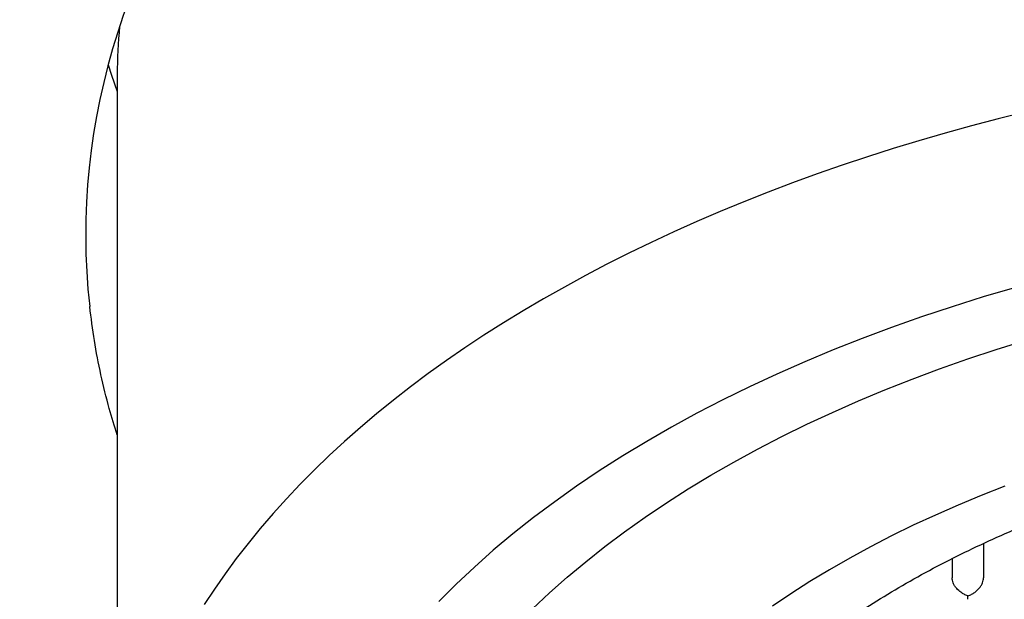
# Model space of a CAD drawing. Header units: millimetres. Extents: x 8 to 888, y 12 to 898.
# Tile 33 of 59: x 369.59 to 377.4, y 781.13 to 785.73. Entities that reach past the tile are written whole.
import ezdxf

# ---------------------------------------------------------------- set-up
doc = ezdxf.new("R2010")
doc.units = ezdxf.units.MM

msp = doc.modelspace()

# ---------------------------------------------------------------- linework, layer by layer
at = {"color": 7, "linetype": 'Continuous', "lineweight": 30}
for p, q in [((370.3629, 785.2951), (370.3629, 778.8466)), ((377.2379, 781.5764), (377.2379, 781.3045)), ((376.9879, 781.4554), (376.9879, 781.3045)), ((376.9879, 781.4554), (376.9879, 781.3045))]:
    msp.add_line(p, q, dxfattribs=at)
at = {"color": 7, "linetype": 'Continuous', "lineweight": 30, "flags": 128}
for points in [[(370.2917, 785.3726), (370.318, 785.2903), (370.3629, 785.1618)], [(377.5671, 784.9977), (377.3536, 784.9442), (377.142, 784.8885), (376.9325, 784.8305), (376.7249, 784.7701), (376.5196, 784.7076), (376.3164, 784.6428), (376.1156, 784.5758), (375.9171, 784.5066), (375.721, 784.4353), (375.5275, 784.3618), (375.3366, 784.2863), (375.1483, 784.2087), (374.9628, 784.1291), (374.7801, 784.0474), (374.6003, 783.9638), (374.4234, 783.8782), (374.2496, 783.7907), (374.0788, 783.7014), (373.9112, 783.6102), (373.7468, 783.5172), (373.5856, 783.4224), (373.4278, 783.3258), (373.2734, 783.2276), (373.1225, 783.1277), (372.975, 783.0262), (372.8311, 782.9231), (372.6909, 782.8185), (372.5543, 782.7123), (372.4214, 782.6047), (372.2923, 782.4956), (372.1671, 782.3852), (372.0457, 782.2734), (371.9282, 782.1603), (371.8147, 782.046), (371.7052, 781.9304), (371.5997, 781.8137), (371.4984, 781.6958), (371.4011, 781.5769), (371.3081, 781.4569), (371.2192, 781.3359), (371.1345, 781.214), (371.0542, 781.0912)], [(377.4825, 783.6044), (377.2334, 783.5311), (376.9879, 783.4542), (376.746, 783.3737), (376.508, 783.2898), (376.274, 783.2023), (376.0442, 783.1115), (375.8187, 783.0174), (375.5977, 782.9199), (375.3813, 782.8193), (375.1698, 782.7155), (374.9631, 782.6087), (374.7615, 782.4989), (374.5651, 782.3862), (374.3741, 782.2706), (374.1885, 782.1523), (374.0086, 782.0313), (373.8344, 781.9077), (373.666, 781.7816), (373.5035, 781.6531), (373.3472, 781.5223), (373.197, 781.3892), (373.0531, 781.2539), (372.9156, 781.1166)], [(373.6593, 781.0582), (373.7939, 781.1846), (373.9343, 781.3091), (374.0804, 781.4314), (374.2323, 781.5515), (374.3897, 781.6694), (374.5526, 781.785), (374.7208, 781.8981), (374.8943, 782.0087), (375.0729, 782.1167), (375.2565, 782.2221), (375.4449, 782.3248), (375.6381, 782.4246), (375.836, 782.5216), (376.0382, 782.6157), (376.2449, 782.7068), (376.4557, 782.7948), (376.6705, 782.8797), (376.8893, 782.9615), (377.1118, 783.04), (377.3379, 783.1152), (377.5675, 783.1871)], [(377.4068, 782.0319), (377.2198, 781.958), (377.0362, 781.8814), (376.8564, 781.8021), (376.6802, 781.7202), (376.508, 781.6357), (376.3398, 781.5488), (376.1757, 781.4594), (376.0159, 781.3676), (375.8604, 781.2736), (375.7094, 781.1772), (375.5629, 781.0788)]]:
    msp.add_lwpolyline(points, dxfattribs=at)
at = {"color": 7, "linetype": 'Continuous', "lineweight": 30}
msp.add_arc((374.13, 785.2947), 3.7671, 174.191, 179.99372, dxfattribs=at)
msp.add_ellipse((382.3629, 784.0248), major_axis=(12.25, 0), ratio=0.646328, start_param=6.212043, end_param=9.4967, dxfattribs=at)
for points, knots in [([(366.9957, 786.0402), (366.9957, 786.0386), (366.9958, 786.0363), (366.9962, 786.0267), (366.9967, 786.0171), (366.9972, 786.0055), (366.9982, 785.9835), (366.9995, 785.9573), (367.0009, 785.9297), (367.0021, 785.9064), (367.0036, 785.8801), (367.0052, 785.8516), (367.0069, 785.8238), (367.0088, 785.793), (367.0111, 785.7584), (367.0134, 785.7252), (367.0154, 785.6979), (367.017, 785.6757), (367.0187, 785.6535), (367.0207, 785.6283), (367.0233, 785.5968), (367.0264, 785.5589), (367.03, 785.5183), (367.0335, 785.4806), (367.0366, 785.4482), (367.0396, 785.4173), (367.0428, 785.386), (367.0459, 785.3562), (367.0488, 785.329), (367.0518, 785.3015), (367.0558, 785.2662), (367.0609, 785.222), (367.0668, 785.1735), (367.0726, 785.1272), (367.0792, 785.0769), (367.0866, 785.0223), (367.0951, 784.9619), (367.1037, 784.9028), (367.1124, 784.8463), (367.1204, 784.7952), (367.1287, 784.7445), (367.1374, 784.6927), (367.1466, 784.6392), (367.155, 784.5919), (367.1624, 784.5513), (367.1692, 784.515), (367.1759, 784.4796), (367.1826, 784.4451), (367.1897, 784.4089), (367.1993, 784.361), (367.2117, 784.3003), (367.226, 784.2329), (367.2396, 784.1708), (367.2523, 784.1146), (367.2652, 784.0584), (367.2789, 784.0001), (367.293, 783.9416), (367.3087, 783.8782), (367.3263, 783.8089), (367.3469, 783.7302), (367.3659, 783.6595), (367.3832, 783.5972), (367.3974, 783.5468), (367.4106, 783.5005), (367.423, 783.458), (367.436, 783.4141), (367.4507, 783.3651), (367.4671, 783.3115), (367.4842, 783.2567), (367.501, 783.2038), (367.5168, 783.1549), (367.5344, 783.1014), (367.5546, 783.0408), (367.5786, 782.9703), (367.6045, 782.8961), (367.6316, 782.8203), (367.6588, 782.7459), (367.6843, 782.6777), (367.7091, 782.6126), (367.735, 782.5459), (367.7626, 782.476), (367.7905, 782.4069), (367.8136, 782.3508), (367.832, 782.3066), (367.8466, 782.2718), (367.8615, 782.2368), (367.8775, 782.1996), (367.8955, 782.158), (367.9167, 782.1097), (367.9409, 782.0551), (367.9673, 781.9967), (367.9934, 781.9398), (368.0171, 781.8888), (368.0372, 781.8461), (368.0546, 781.8093), (368.0711, 781.7749), (368.09, 781.7359), (368.1123, 781.6902), (368.1389, 781.6365), (368.1681, 781.5782), (368.1996, 781.5163), (368.233, 781.4516), (368.2669, 781.387), (368.3003, 781.3243), (368.3318, 781.2661), (368.3615, 781.2118), (368.3906, 781.1594), (368.4213, 781.1047), (368.4515, 781.0515), (368.481, 781.0002), (368.509, 780.9521), (368.5388, 780.9013), (368.5703, 780.8483), (368.6019, 780.7958), (368.6315, 780.7472), (368.6602, 780.7006), (368.6883, 780.6552), (368.7168, 780.6098), (368.7451, 780.5651), (368.7722, 780.5226), (368.8, 780.4795), (368.8291, 780.4349), (368.8629, 780.3835), (368.9012, 780.326), (368.9423, 780.2648), (368.9835, 780.2046), (369.0231, 780.1472), (369.0592, 780.0955), (369.0918, 780.0493), (369.1206, 780.009), (369.1465, 779.9728), (369.1722, 779.9373), (369.1996, 779.8997), (369.2319, 779.8556), (369.27, 779.8042), (369.3143, 779.7451), (369.3616, 779.6828), (369.4084, 779.6219), (369.4567, 779.5597), (369.5091, 779.4932), (369.5667, 779.4211), (369.6245, 779.3497), (369.6825, 779.2792), (369.7427, 779.207), (369.8057, 779.1326), (369.8648, 779.0637), (369.9188, 779.0017), (369.9687, 778.9449), (370.0215, 778.8856), (370.078, 778.8229), (370.1352, 778.7603), (370.1885, 778.7026), (370.2306, 778.6576), (370.2633, 778.6229), (370.2889, 778.5959), (370.3151, 778.5683), (370.3451, 778.537), (370.3675, 778.5137), (370.3803, 778.5006), (370.3807, 778.5001)], [0, 0, 0, 0, 0.002591, 0.003916, 0.005092, 0.006231, 0.00735, 0.011408, 0.013321, 0.015205, 0.018214, 0.021083, 0.023746, 0.026891, 0.030921, 0.034908, 0.037649, 0.039746, 0.042181, 0.045015, 0.048245, 0.052837, 0.057844, 0.062069, 0.065705, 0.069033, 0.072846, 0.076656, 0.079534, 0.082404, 0.086364, 0.092091, 0.098152, 0.103674, 0.10867, 0.116162, 0.123432, 0.13064, 0.137614, 0.144139, 0.149438, 0.156225, 0.163249, 0.169247, 0.173808, 0.178348, 0.182762, 0.187031, 0.191244, 0.196357, 0.205034, 0.214039, 0.221748, 0.228574, 0.235361, 0.243046, 0.250801, 0.257644, 0.267242, 0.277242, 0.287743, 0.294325, 0.301103, 0.307089, 0.312084, 0.317485, 0.323961, 0.330926, 0.338138, 0.345104, 0.351336, 0.35706, 0.365768, 0.37481, 0.38431, 0.394501, 0.404387, 0.413351, 0.421139, 0.429814, 0.439464, 0.448596, 0.456897, 0.461514, 0.465995, 0.470604, 0.475342, 0.480682, 0.487056, 0.494464, 0.502293, 0.510232, 0.517118, 0.522645, 0.527226, 0.531798, 0.5364, 0.542842, 0.550105, 0.557965, 0.566297, 0.575028, 0.584073, 0.592477, 0.600472, 0.607703, 0.614562, 0.621857, 0.630094, 0.636364, 0.642925, 0.649869, 0.657272, 0.664853, 0.671601, 0.677425, 0.684235, 0.690469, 0.696363, 0.702931, 0.708253, 0.714454, 0.721693, 0.729918, 0.738731, 0.747599, 0.755549, 0.763191, 0.769676, 0.775307, 0.780486, 0.785213, 0.790606, 0.796698, 0.804288, 0.81291, 0.822405, 0.831431, 0.839522, 0.849678, 0.860727, 0.87135, 0.881295, 0.892103, 0.90362, 0.914681, 0.923098, 0.931634, 0.9404, 0.950071, 0.960257, 0.969127, 0.976607, 0.981048, 0.985201, 0.989128, 0.993865, 0.999783, 1, 1, 1, 1]), ([(370.3629, 782.4376), (370.3413, 782.5069), (370.292, 782.6652), (370.2321, 782.9145), (370.179, 783.1846), (370.156, 783.3654), (370.1446, 783.4558)], [0, 0, 0, 0, 0.2061015, 0.4708634, 0.7355478, 1, 1, 1, 1]), ([(374.3379, 778.1239), (374.3392, 778.1844), (374.3417, 778.3055), (374.3622, 778.4869), (374.3948, 778.6677), (374.4407, 778.8476), (374.4996, 779.0262), (374.5714, 779.2035), (374.6559, 779.3789), (374.7539, 779.5539), (374.8657, 779.728), (374.9915, 779.901), (375.1301, 780.0709), (375.281, 780.2374), (375.4443, 780.4002), (375.6194, 780.559), (375.8062, 780.7136), (376.0062, 780.8652), (376.2195, 781.0134), (376.4461, 781.1577), (376.6835, 781.2964), (376.9289, 781.4281), (377.1817, 781.5526), (377.441, 781.6701), (377.7088, 781.7814), (377.9872, 781.8874), (378.2761, 781.9877), (378.5754, 782.0818), (378.8815, 782.1688), (379.191, 782.2476), (379.5032, 782.3183), (379.8174, 782.3811), (380.136, 782.4365), (380.4615, 782.485), (380.7935, 782.5261), (381.1316, 782.5596), (381.472, 782.585), (381.8107, 782.602), (382.1471, 782.611), (382.4808, 782.6121), (382.8143, 782.6055), (383.1501, 782.591), (383.4878, 782.5684), (383.8267, 782.5374), (384.1629, 782.4984), (384.4926, 782.4519), (384.8154, 782.3981), (385.131, 782.3374), (385.4417, 782.2694), (385.7501, 782.1936), (386.0553, 782.1098), (386.3567, 782.0178), (386.6509, 781.9188), (386.9345, 781.8138), (387.2072, 781.7032), (387.469, 781.5876), (387.7221, 781.4659), (387.9681, 781.3373), (388.2065, 781.2016), (388.4365, 781.059), (388.6555, 780.9111), (388.8609, 780.7595), (389.0528, 780.6047), (389.2314, 780.4471), (389.3982, 780.2854), (389.5542, 780.1185), (389.6989, 779.9464), (389.8315, 779.7693), (389.9506, 779.5892), (390.05, 779.4163), (390.1322, 779.2514), (390.1995, 779.095), (390.2567, 778.9374), (390.3041, 778.7776), (390.3414, 778.6158), (390.368, 778.4522), (390.3848, 778.2882), (390.3869, 778.1786), (390.3879, 778.1239)], [0, 0, 0, 0, 0.012881, 0.025772, 0.038664, 0.051545, 0.064425, 0.077317, 0.090208, 0.103089, 0.116324, 0.12957, 0.142816, 0.156051, 0.169276, 0.182513, 0.19575, 0.208976, 0.222585, 0.236207, 0.249829, 0.263438, 0.276664, 0.289901, 0.303138, 0.316363, 0.329973, 0.343595, 0.357217, 0.370826, 0.384052, 0.397288, 0.410525, 0.423751, 0.43736, 0.450982, 0.464604, 0.478214, 0.491439, 0.504676, 0.517913, 0.531138, 0.544748, 0.55837, 0.571992, 0.585601, 0.598827, 0.612064, 0.6253, 0.638526, 0.652135, 0.665757, 0.679379, 0.692989, 0.706214, 0.719451, 0.732688, 0.745914, 0.759523, 0.773145, 0.786767, 0.800376, 0.813602, 0.826839, 0.840076, 0.853301, 0.866911, 0.880533, 0.894155, 0.907764, 0.919168, 0.93058, 0.941991, 0.953396, 0.965043, 0.976698, 0.988353, 1, 1, 1, 1]), ([(377.1129, 781.1605), (377.1028, 781.1643), (377.0841, 781.1715), (377.0537, 781.191), (377.0276, 781.214), (377.0081, 781.2403), (376.9965, 781.2625), (376.9893, 781.2842), (376.9883, 781.2978), (376.9879, 781.3045)], [0, 0, 0, 0, 0.165105, 0.307294, 0.522618, 0.651026, 0.77267, 0.888592, 1, 1, 1, 1]), ([(377.1129, 781.1605), (377.123, 781.1643), (377.1419, 781.1714), (377.1725, 781.1907), (377.1981, 781.2141), (377.2178, 781.2403), (377.2294, 781.2624), (377.2366, 781.2842), (377.2375, 781.2978), (377.2379, 781.3045)], [0, 0, 0, 0, 0.165104, 0.307293, 0.522618, 0.651026, 0.772669, 0.888592, 1, 1, 1, 1]), ([(377.113, 781.1345), (377.1131, 781.1344), (377.1132, 781.1341), (377.113, 781.1437), (377.113, 781.1546), (377.1129, 781.1605)], [0, 0, 0, 0, 0.304743, 0.62643, 1, 1, 1, 1])]:
    msp.add_open_spline(points, degree=3, knots=knots, dxfattribs=at)

doc.saveas('drawing.dxf')
